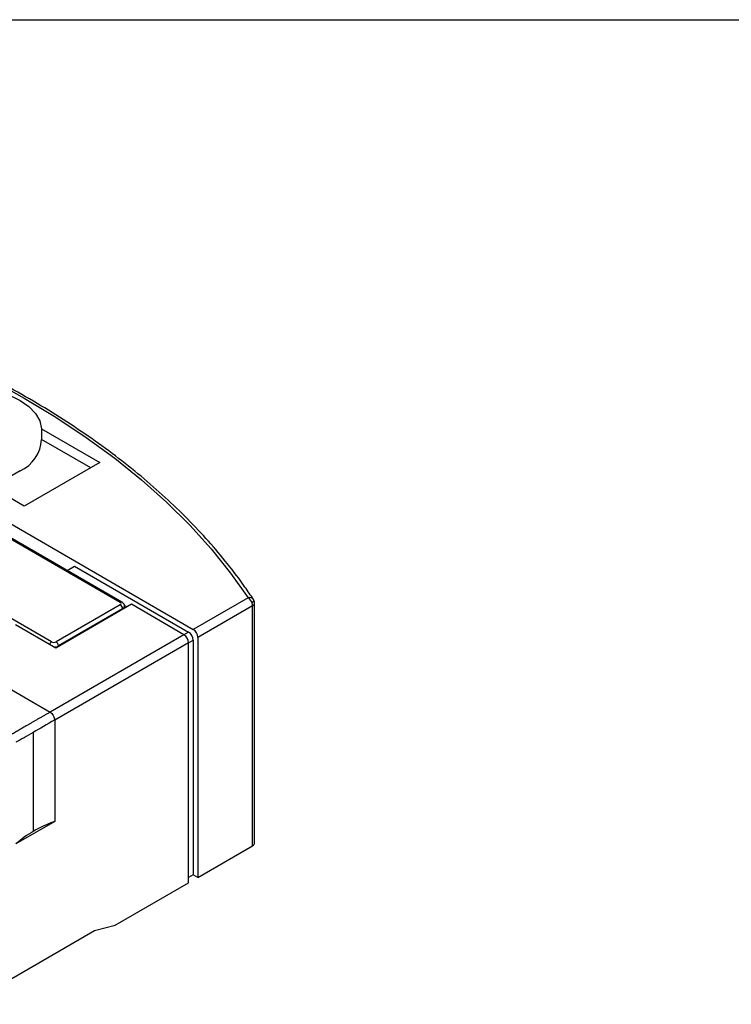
# Model space of a CAD drawing. Header units: millimetres. Extents: x 13 to 546, y 13 to 419.
# Tile 23 of 35: x 202 to 256, y 344 to 419. Entities that reach past the tile are written whole.
import ezdxf

# ---------------------------------------------------------------- set-up
doc = ezdxf.new("R2010")
doc.units = ezdxf.units.MM
doc.header["$LTSCALE"] = 2
doc.linetypes.add('SLD-Solid', pattern=[0])
doc.layers.add('TEXT', color=140, linetype='SLD-Solid', lineweight=25)

msp = doc.modelspace()

# ---------------------------------------------------------------- linework, layer by layer
for p, q in [((203.427, 387.793), (207.907, 385.207)), ((203.427, 387.793), (203.427, 386.976)), ((207.199, 384.798), (203.427, 386.976)), ((207.907, 385.207), (202.108, 381.859)), ((201.79, 384.574), (199.598, 383.308)), ((202.108, 381.859), (198.891, 383.717)), ((196.204, 382.165), (209.462, 374.512)), ((209.587, 374.524), (196.329, 382.178)), ((197.194, 382.737), (215.048, 372.43)), ((205.399, 376.942), (205.962, 377.267)), ((205.962, 377.267), (214.695, 372.226)), ((219.248, 374.854), (215.048, 372.43)), ((204.194, 371.471), (198.945, 374.501)), ((210.311, 374.348), (204.512, 371.001)), ((209.462, 374.308), (204.548, 371.471)), ((209.639, 374.001), (204.725, 371.164)), ((209.639, 374.001), (209.639, 373.961)), ((209.957, 374.144), (209.778, 374.248)), ((209.785, 374.045), (209.785, 374.205)), ((214.341, 372.022), (210.311, 374.348)), ((219.602, 374.242), (215.402, 371.817)), ((219.602, 355.87), (219.602, 374.242)), ((219.748, 356.074), (219.748, 374.446)), ((204.512, 371.001), (201.427, 372.782)), ((214.341, 372.022), (204.088, 366.103)), ((214.695, 372.226), (214.341, 372.022)), ((214.695, 371.409), (215.048, 371.613)), ((215.048, 371.613), (215.048, 353.649)), ((215.402, 371.817), (215.402, 353.445)), ((214.695, 371.409), (204.442, 365.49)), ((204.725, 371.164), (204.725, 371.124)), ((214.695, 353.037), (214.695, 371.409)), ((199.939, 368.498), (204.088, 366.103)), ((204.442, 365.49), (204.442, 357.733)), ((202.799, 364.542), (202.799, 356.967)), ((204.442, 357.733), (201.472, 356.019)), ((215.402, 353.445), (219.602, 355.87)), ((215.048, 353.649), (214.695, 353.445)), ((215.402, 353.445), (215.048, 353.649)), ((209.073, 349.792), (214.695, 353.037)), ((207.49, 349.368), (209.073, 349.792)), ((197.724, 343.73), (207.49, 349.368))]:
    msp.add_line(p, q)
at = {"flags": 128}
for points in [[(175.62, 400.041), (178.888, 399.27), (182.091, 398.411), (185.22, 397.468), (188.27, 396.44), (191.233, 395.332), (194.103, 394.145), (196.874, 392.882), (199.54, 391.545), (202.094, 390.138), (204.532, 388.663), (206.847, 387.124), (209.036, 385.525), (211.092, 383.868), (213.012, 382.157), (214.791, 380.397), (216.426, 378.59), (217.913, 376.741), (219.248, 374.854)], [(198.032, 390.907), (199.071, 390.829), (200.066, 390.64), (200.983, 390.348), (201.79, 389.962), (202.458, 389.496), (202.965, 388.967), (203.291, 388.392), (203.427, 387.793)]]:
    msp.add_lwpolyline(points, dxfattribs=at)
for centre, radius, start, end in [((200.677, 387.09), 2.752, 293.85292, 357.62258), ((219.36, 374.485), 0.386, 37.6228, 106.89965), ((218.83, 374.204), 0.774, 18.27147, 57.25204), ((219.201, 374.799), 0.507, 315.84222, 337.24193), ((219.552, 374.66), 0.13, 334.12723, 28.04544), ((219.248, 374.446), 0.5, 360, 33.25818), ((209.536, 374.409), 0.126, 65.98007, 125.59251), ((209.255, 373.984), 0.384, 2.60548, 57.39452), ((209.54, 374.227), 0.246, 293.6577, 355.41001), ((218.97, 374.232), 0.632, 0.91568, 19.80853), ((219.5, 374.469), 0.249, 294.03301, 354.64685), ((214.634, 371.783), 0.768, 2.60548, 57.39452), ((213.927, 371.374), 0.768, 2.60548, 57.39452), ((214.281, 371.578), 0.768, 2.60548, 57.39452), ((204.402, 371.146), 0.385, 122.68098, 160.58929), ((204.386, 371.8), 0.72, 269.21486, 298.05336), ((204.341, 371.147), 0.384, 2.60548, 57.39452), ((208.226, 347.476), 10.933, 110.25236, 119.76185), ((206.748, 350.037), 7.976, 119.67454, 131.41323), ((219.5, 356.097), 0.249, 294.03301, 354.64685)]:
    msp.add_arc(centre, radius, start, end)
for points, knots in [([(219.665, 374.722), (219.451, 375.039), (218.832, 375.957), (217.703, 377.451), (216.238, 379.189), (214.642, 380.888), (212.919, 382.544), (211.072, 384.154), (209.105, 385.716), (207.023, 387.225), (204.828, 388.68), (202.526, 390.077), (200.12, 391.414), (197.616, 392.689), (195.019, 393.898), (192.332, 395.04), (189.563, 396.113), (186.715, 397.113), (183.794, 398.041), (180.806, 398.893), (178.111, 399.582), (176.402, 399.968), (175.727, 400.121)], [0, 0, 0, 0, 0.027498, 0.079549, 0.131623, 0.183723, 0.235844, 0.28798, 0.340128, 0.392284, 0.444444, 0.496606, 0.548768, 0.600929, 0.653087, 0.705242, 0.757393, 0.80954, 0.861684, 0.913824, 0.965961, 1, 1, 1, 1]), ([(209.462, 374.308), (209.509, 374.335), (209.535, 374.371), (209.535, 374.448), (209.509, 374.485), (209.462, 374.512)], [0, 0, 0, 0, 0.5, 0.5, 1, 1, 1, 1]), ([(209.779, 374.207), (209.78, 374.232), (209.782, 374.306), (209.719, 374.418), (209.644, 374.495), (209.592, 374.52), (209.586, 374.523)], [0, 0, 0, 0, 0.1871998, 0.5619778, 0.9503031, 1, 1, 1, 1]), ([(204.194, 371.471), (204.241, 371.443), (204.305, 371.428), (204.437, 371.428), (204.501, 371.443), (204.548, 371.471)], [0, 0, 0, 0, 0.5, 0.5, 1, 1, 1, 1]), ([(204.096, 366.098), (204.021, 366.056), (203.873, 365.971), (203.655, 365.847), (203.441, 365.725), (203.232, 365.606), (203.027, 365.489), (202.828, 365.375), (202.634, 365.263), (202.382, 365.118), (202.079, 364.942), (201.737, 364.743), (201.416, 364.555), (201.223, 364.441), (201.127, 364.384)], [0, 0, 0, 0, 0.063523, 0.126665, 0.189469, 0.251981, 0.314248, 0.376315, 0.438229, 0.500039, 0.623739, 0.748051, 0.87335, 1, 1, 1, 1]), ([(204.096, 366.098), (204.136, 366.068), (204.178, 366.03), (204.256, 365.938), (204.292, 365.885), (204.355, 365.775), (204.383, 365.718), (204.424, 365.605), (204.436, 365.549), (204.441, 365.499)], [0, 0, 0, 0, 0.25, 0.25, 0.5, 0.5, 0.75, 0.75, 1, 1, 1, 1])]:
    msp.add_open_spline(points, degree=3, knots=knots)
for points in [[(204.088, 366.103), (204.091, 366.101), (204.093, 366.1), (204.096, 366.098)], [(204.441, 365.499), (203.849, 365.151), (203.298, 364.83), (202.8, 364.542)], [(204.441, 365.499), (204.442, 365.496), (204.442, 365.493), (204.442, 365.49)], [(202.8, 364.542), (202.301, 364.254), (201.855, 364), (201.472, 363.785)]]:
    msp.add_open_spline(points, degree=3)
at = {"layer": 'TEXT'}
msp.add_line((12.7, 419.1), (546.1, 419.1), dxfattribs=at)

doc.saveas('drawing.dxf')
